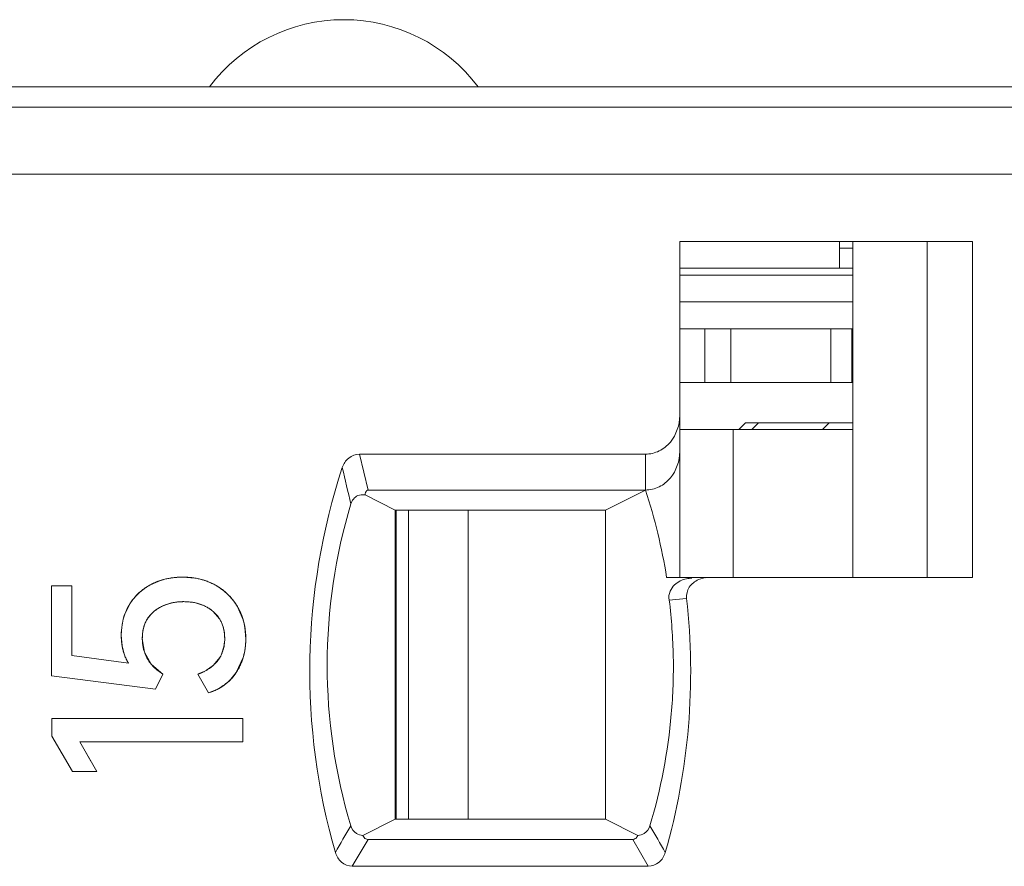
# Model space of a CAD drawing. Header units: millimetres. Extents: x 0 to 427, y 0 to 299.
# Tile 42 of 54: x 183 to 190, y 245 to 251. Entities that reach past the tile are written whole.
import ezdxf

# ---------------------------------------------------------------- set-up
doc = ezdxf.new("R2010")
doc.units = ezdxf.units.MM
doc.header["$LTSCALE"] = 23.1
doc.header["$MEASUREMENT"] = 0
doc.layers.get('0').update_dxf_attribs({"lineweight": 18})
for name, color, linetype in [('1_12', 7, 'Continuous'), ('1_27', 7, 'Continuous'), ('1_50', 7, 'Continuous'), ('1_6', 7, 'Continuous')]:
    doc.layers.add(name, color=color, linetype=linetype)

msp = doc.modelspace()

# ---------------------------------------------------------------- linework, layer by layer
at = {"color": 7, "linetype": 'Continuous', "lineweight": 0}
msp.add_line((110.7648, 250.7554), (209.7648, 250.7554), dxfattribs=at)
at = {"color": 0, "linetype": 'Continuous', "lineweight": 0}
for p, q in [((183.7789, 247.1008), (183.8657, 247.1071)), ((183.8657, 247.1071), (183.956, 247.1001)), ((182.8897, 247.043), (183.0411, 247.043)), ((182.8897, 246.3717), (182.8897, 247.043)), ((183.0411, 247.043), (183.0411, 246.523)), ((183.6299, 247.0527), (183.7, 247.0823)), ((183.4367, 246.8364), (183.467, 246.8995)), ((183.7903, 246.9166), (183.7342, 246.9002)), ((184.0131, 246.8997), (183.9597, 246.916)), ((184.2761, 246.882), (184.3151, 246.7906)), ((184.1393, 246.7967), (184.0927, 246.851)), ((184.3151, 246.7906), (184.325, 246.7514)), ((184.3284, 246.7329), (184.3352, 246.6492)), ((183.414, 246.5959), (183.4078, 246.6744)), ((183.5699, 246.7095), (183.5649, 246.6492)), ((183.4324, 246.5266), (183.414, 246.5959)), ((183.5649, 246.6492), (183.5809, 246.5479)), ((184.1551, 246.5337), (184.1722, 246.5879)), ((184.1722, 246.5879), (184.1775, 246.6293)), ((183.4621, 246.4668), (183.0411, 246.523)), ((183.4621, 246.4668), (183.4324, 246.5266)), ((183.5809, 246.5479), (183.6312, 246.4591)), ((184.0914, 246.449), (184.1431, 246.5103)), ((184.316, 246.5094), (184.2644, 246.3979)), ((183.6312, 246.4591), (183.7182, 246.3853)), ((184.0425, 246.4146), (184.0854, 246.444)), ((182.8897, 246.3717), (183.662, 246.2747)), ((183.662, 246.2747), (183.7182, 246.3853)), ((183.9782, 246.3853), (184.0578, 246.2456)), ((183.9871, 246.3886), (184.0355, 246.4107)), ((184.2644, 246.3979), (184.2228, 246.3472)), ((184.1259, 246.2745), (184.0578, 246.2456)), ((182.8917, 246.0551), (184.3139, 246.0551)), ((182.8917, 245.9232), (182.8917, 246.0551)), ((184.3139, 246.0551), (184.3139, 245.8805)), ((182.8917, 245.9232), (183.045, 245.6599)), ((184.3139, 245.8805), (183.0993, 245.8805)), ((183.2252, 245.6599), (183.0993, 245.8805)), ((183.0993, 245.8805), (183.1809, 245.7375)), ((183.2252, 245.6599), (183.045, 245.6599))]:
    msp.add_line(p, q, dxfattribs=at)
at = {"color": 7, "linetype": 'Continuous', "lineweight": 0}
msp.add_arc((185.0648, 250.0054), 1.25, 36.8699, 143.1301, dxfattribs=at)
at = {"color": 0, "linetype": 'Continuous', "lineweight": 0}
for centre, radius, start, end in [((183.8571, 246.5844), 0.5223, 98.60781, 100.57538), ((183.8752, 246.5985), 0.508, 78.74891, 80.84612), ((183.8792, 246.6186), 0.4876, 76.18598, 78.75146), ((183.8301, 246.6744), 0.428, 120.39919, 127.35389), ((183.8281, 246.6777), 0.4242, 117.85902, 120.39632), ((183.8465, 246.6314), 0.4741, 105.27252, 108.00352), ((183.8838, 246.6369), 0.4687, 70.92003, 76.19282), ((183.8926, 246.6613), 0.4428, 60.57007, 70.96783), ((183.8963, 246.669), 0.4342, 55.29931, 60.49042), ((183.8903, 246.6603), 0.4448, 50.86174, 55.3056), ((183.8109, 246.6933), 0.4011, 138.947, 143.65149), ((183.8171, 246.6879), 0.4092, 137.62595, 138.95872), ((183.8249, 246.6805), 0.4201, 129.03818, 137.59718), ((183.8295, 246.6751), 0.4271, 127.35295, 129.06111), ((183.8877, 246.657), 0.449, 49.06973, 50.86687), ((183.887, 246.6562), 0.4501, 41.1551, 49.07137), ((183.8904, 246.6593), 0.4455, 39.18212, 41.14902), ((183.7986, 246.7022), 0.3859, 143.64486, 149.24622), ((183.865, 246.5549), 0.3694, 100.22483, 101.65703), ((183.9019, 246.6264), 0.295, 63.69057, 67.86074), ((183.8951, 246.663), 0.4395, 35.02222, 39.18795), ((183.9054, 246.6702), 0.4269, 29.74996, 35.03012), ((183.8553, 246.6795), 0.447, 160.98852, 169.08207), ((183.8352, 246.6861), 0.4259, 159.32999, 160.93805), ((183.8818, 246.6745), 0.474, 170.70169, 180.00352), ((183.8723, 246.6759), 0.4644, 169.03769, 170.68363), ((183.9344, 246.6675), 0.2423, 29.86165, 32.23736), ((183.8582, 246.655), 0.4766, 9.40323, 11.67035), ((183.8314, 246.646), 0.5037, 349.8194, 354.34287), ((183.8053, 246.6486), 0.5298, 354.33417, 358.15963), ((183.7914, 246.6492), 0.5438, 358.14974, 0.00682), ((183.9341, 246.6325), 0.2421, 329.67703, 335.91842), ((183.8734, 246.6378), 0.4608, 343.82503, 348.22646), ((183.8526, 246.6423), 0.4821, 348.20527, 349.79856), ((183.9062, 246.6641), 0.2839, 309.1517, 310.72527), ((183.8392, 246.7792), 0.4177, 289.44323, 290.75245), ((183.8641, 246.7257), 0.3586, 298.5455, 299.82429), ((183.9329, 246.6326), 0.4069, 298.32654, 303.49512), ((183.9332, 246.6323), 0.4064, 303.48576, 309.79463), ((183.9401, 246.624), 0.3956, 309.78777, 315.59721)]:
    msp.add_arc(centre, radius, start, end, dxfattribs=at)
for points, knots in [([(183.8657, 247.1071), (183.8547, 247.1071), (183.833, 247.1066), (183.8013, 247.104), (183.7756, 247.1005), (183.7555, 247.0968), (183.7407, 247.0936), (183.7261, 247.09), (183.7117, 247.086), (183.6975, 247.0815), (183.6858, 247.0774), (183.6766, 247.074), (183.6698, 247.0713), (183.663, 247.0684), (183.6574, 247.066), (183.6529, 247.064), (183.6496, 247.0625), (183.6463, 247.0609), (183.643, 247.0593), (183.6402, 247.058), (183.638, 247.0569), (183.6364, 247.0561), (183.635, 247.0554), (183.634, 247.0548), (183.6331, 247.0544), (183.6323, 247.054), (183.6316, 247.0537), (183.6311, 247.0534), (183.6308, 247.0532), (183.6305, 247.0531), (183.6303, 247.0529), (183.6301, 247.0529), (183.63, 247.0528), (183.6299, 247.0528), (183.6299, 247.0527), (183.6299, 247.0527), (183.6299, 247.0527)], [0, 0, 0, 0, 0.125, 0.25, 0.375, 0.4375, 0.500001, 0.562501, 0.625001, 0.687501, 0.750001, 0.781251, 0.812501, 0.843751, 0.875001, 0.890626, 0.906251, 0.921876, 0.937501, 0.953126, 0.960938, 0.968751, 0.976564, 0.98047, 0.984376, 0.988282, 0.992189, 0.994142, 0.996095, 0.997071, 0.998048, 0.999024, 0.999513, 0.999757, 0.999982, 1, 1, 1, 1]), ([(184.1102, 247.0469), (184.1013, 247.0519), (184.0832, 247.0613), (184.055, 247.0736), (184.0308, 247.0822), (184.0109, 247.0882), (183.9957, 247.0922), (183.9803, 247.0957), (183.9647, 247.0987), (183.9488, 247.1013), (183.9353, 247.1031), (183.9245, 247.1043), (183.9162, 247.105), (183.908, 247.1057), (183.901, 247.1061), (183.8954, 247.1064), (183.8912, 247.1066), (183.887, 247.1068), (183.8828, 247.1069), (183.8792, 247.107), (183.8764, 247.107), (183.8743, 247.1071), (183.8725, 247.1071), (183.8711, 247.1071), (183.87, 247.1071), (183.8689, 247.1071), (183.868, 247.1071), (183.8673, 247.1071), (183.8669, 247.1071), (183.8665, 247.1071), (183.8662, 247.1071), (183.866, 247.1071), (183.8658, 247.1071), (183.8658, 247.1071), (183.8657, 247.1071), (183.8657, 247.1071)], [0, 0, 0, 0, 0.125, 0.25, 0.375, 0.4375, 0.500001, 0.562501, 0.625001, 0.687501, 0.750001, 0.781251, 0.812501, 0.843751, 0.875001, 0.890626, 0.906251, 0.921876, 0.937501, 0.953126, 0.960939, 0.968751, 0.976564, 0.98047, 0.984376, 0.988282, 0.992189, 0.994142, 0.996095, 0.997071, 0.998048, 0.999024, 0.999513, 0.999757, 1, 1, 1, 1]), ([(183.6299, 247.0527), (183.6212, 247.0482), (183.6044, 247.0387), (183.5805, 247.023), (183.5618, 247.0088), (183.5476, 246.9967), (183.5372, 246.9873), (183.5272, 246.9776), (183.5175, 246.9675), (183.5082, 246.957), (183.5008, 246.948), (183.495, 246.9407), (183.4907, 246.9351), (183.4865, 246.9294), (183.4831, 246.9245), (183.4804, 246.9206), (183.4785, 246.9177), (183.4765, 246.9147), (183.4745, 246.9117), (183.4729, 246.9092), (183.4717, 246.9072), (183.4707, 246.9057), (183.4699, 246.9044), (183.4693, 246.9034), (183.4688, 246.9026), (183.4684, 246.9018), (183.468, 246.9012), (183.4677, 246.9007), (183.4675, 246.9004), (183.4673, 246.9001), (183.4672, 246.8999), (183.4671, 246.8998), (183.4671, 246.8996), (183.467, 246.8996), (183.467, 246.8995), (183.467, 246.8995)], [0, 0, 0, 0, 0.125, 0.25, 0.375, 0.4375, 0.500001, 0.562501, 0.625001, 0.687501, 0.750001, 0.781251, 0.812501, 0.843751, 0.875001, 0.890626, 0.906251, 0.921876, 0.937501, 0.953126, 0.960938, 0.968751, 0.976564, 0.98047, 0.984376, 0.988282, 0.992189, 0.994142, 0.996095, 0.997071, 0.998048, 0.999024, 0.999513, 0.999757, 1, 1, 1, 1]), ([(184.2761, 246.882), (184.2711, 246.8908), (184.2608, 246.9077), (184.2437, 246.9318), (184.2283, 246.9508), (184.2152, 246.9652), (184.205, 246.9757), (184.1945, 246.9858), (184.1836, 246.9956), (184.1723, 247.005), (184.1626, 247.0126), (184.1546, 247.0185), (184.1485, 247.0228), (184.1424, 247.0271), (184.1372, 247.0305), (184.133, 247.0332), (184.1298, 247.0353), (184.1266, 247.0373), (184.1233, 247.0392), (184.1206, 247.0409), (184.1184, 247.0422), (184.1168, 247.0431), (184.1154, 247.0439), (184.1143, 247.0446), (184.1135, 247.045), (184.1127, 247.0455), (184.112, 247.0459), (184.1114, 247.0462), (184.1111, 247.0464), (184.1108, 247.0466), (184.1106, 247.0467), (184.1104, 247.0468), (184.1103, 247.0469), (184.1102, 247.0469), (184.1102, 247.0469), (184.1102, 247.0469)], [0, 0, 0, 0, 0.125, 0.25, 0.375, 0.4375, 0.500001, 0.562501, 0.625001, 0.687501, 0.750001, 0.781251, 0.812501, 0.843751, 0.875001, 0.890626, 0.906251, 0.921876, 0.937501, 0.953126, 0.960938, 0.968751, 0.976564, 0.98047, 0.984376, 0.988282, 0.992189, 0.994142, 0.996095, 0.997071, 0.998048, 0.999024, 0.999513, 0.999757, 1, 1, 1, 1]), ([(183.7342, 246.9002), (183.7054, 246.889), (183.6579, 246.8624), (183.6206, 246.8223), (183.6076, 246.8034)], [0, 0, 0, 0, 0.574716, 1, 1, 1, 1]), ([(183.6542, 246.8539), (183.6616, 246.8598), (183.6769, 246.8709), (183.7011, 246.8853), (183.7224, 246.8954), (183.74, 246.9024), (183.7536, 246.9071), (183.7674, 246.9113), (183.7816, 246.9149), (183.7961, 246.9179), (183.8085, 246.92), (183.8185, 246.9214), (183.8261, 246.9223), (183.8338, 246.923), (183.8403, 246.9235), (183.8455, 246.9239), (183.8495, 246.9241), (183.8534, 246.9243), (183.8574, 246.9245), (183.8607, 246.9246), (183.8634, 246.9246), (183.8654, 246.9247), (183.8671, 246.9247), (183.8684, 246.9247), (183.8694, 246.9247), (183.8704, 246.9247), (183.8713, 246.9247), (183.872, 246.9247), (183.8724, 246.9247), (183.8727, 246.9247), (183.873, 246.9247), (183.8732, 246.9247), (183.8733, 246.9247), (183.8734, 246.9247), (183.8735, 246.9247), (183.8735, 246.9247)], [0, 0, 0, 0, 0.125, 0.25, 0.375, 0.4375, 0.500001, 0.562501, 0.625001, 0.687501, 0.750001, 0.781251, 0.812501, 0.843751, 0.875001, 0.890626, 0.906251, 0.921876, 0.937501, 0.953126, 0.960938, 0.968751, 0.976564, 0.98047, 0.984376, 0.988282, 0.992189, 0.994142, 0.996095, 0.997071, 0.998048, 0.999024, 0.999513, 0.999757, 1, 1, 1, 1]), ([(183.9597, 246.916), (183.9523, 246.9176), (183.9238, 246.9228), (183.874, 246.9261), (183.8277, 246.9231), (183.8033, 246.9191), (183.7994, 246.9184)], [0, 0, 0, 0, 0.140967, 0.538333, 0.926924, 1, 1, 1, 1]), ([(183.8735, 246.9247), (183.8846, 246.9247), (183.9064, 246.924), (183.9376, 246.9205), (183.9623, 246.9157), (183.9814, 246.9107), (183.9953, 246.9064), (184.0088, 246.9015), (184.0219, 246.896), (184.0347, 246.89), (184.045, 246.8845), (184.053, 246.8798), (184.059, 246.8761), (184.0648, 246.8723), (184.0696, 246.869), (184.0734, 246.8663), (184.0763, 246.8642), (184.0791, 246.8621), (184.0818, 246.86), (184.0841, 246.8581), (184.0859, 246.8567), (184.0873, 246.8556), (184.0884, 246.8546), (184.0893, 246.8539), (184.09, 246.8533), (184.0907, 246.8528), (184.0912, 246.8523), (184.0917, 246.8519), (184.092, 246.8517), (184.0922, 246.8515), (184.0924, 246.8513), (184.0925, 246.8512), (184.0926, 246.8511), (184.0926, 246.8511), (184.0927, 246.851), (184.0927, 246.851)], [0, 0, 0, 0, 0.125, 0.25, 0.375, 0.4375, 0.500001, 0.562501, 0.625001, 0.687501, 0.750001, 0.781251, 0.812501, 0.843751, 0.875001, 0.890626, 0.906251, 0.921876, 0.937501, 0.953126, 0.960938, 0.968751, 0.976563, 0.98047, 0.984376, 0.988282, 0.992188, 0.994142, 0.996095, 0.997071, 0.998048, 0.999024, 0.999513, 0.999757, 1, 1, 1, 1]), ([(184.3352, 246.6492), (184.3352, 246.6599), (184.3346, 246.681), (184.3318, 246.7119), (184.328, 246.737), (184.324, 246.7568), (184.3205, 246.7714), (184.3166, 246.7859), (184.3122, 246.8002), (184.3073, 246.8143), (184.3029, 246.8259), (184.2991, 246.8351), (184.2962, 246.8419), (184.2931, 246.8487), (184.2905, 246.8543), (184.2883, 246.8588), (184.2867, 246.8622), (184.285, 246.8655), (184.2832, 246.8688), (184.2818, 246.8716), (184.2806, 246.8738), (184.2797, 246.8755), (184.279, 246.8768), (184.2784, 246.8779), (184.2779, 246.8788), (184.2775, 246.8796), (184.2771, 246.8803), (184.2768, 246.8808), (184.2766, 246.8811), (184.2764, 246.8814), (184.2763, 246.8816), (184.2762, 246.8818), (184.2762, 246.8819), (184.2761, 246.882), (184.2761, 246.882), (184.2761, 246.882), (184.2761, 246.882)], [0, 0, 0, 0, 0.125, 0.25, 0.375, 0.4375, 0.500001, 0.562501, 0.625001, 0.687501, 0.750001, 0.781251, 0.812501, 0.843751, 0.875001, 0.890626, 0.906251, 0.921876, 0.937501, 0.953126, 0.960938, 0.968751, 0.976564, 0.98047, 0.984376, 0.988282, 0.992189, 0.994142, 0.996095, 0.997071, 0.998048, 0.999024, 0.999513, 0.999757, 0.999996, 1, 1, 1, 1]), ([(183.5649, 246.6492), (183.5649, 246.6604), (183.5658, 246.682), (183.57, 246.7125), (183.5758, 246.7363), (183.5819, 246.7544), (183.5871, 246.7674), (183.593, 246.78), (183.5997, 246.792), (183.607, 246.8036), (183.6137, 246.8128), (183.6194, 246.82), (183.6238, 246.8252), (183.6284, 246.8303), (183.6324, 246.8344), (183.6357, 246.8377), (183.6382, 246.8401), (183.6408, 246.8425), (183.6434, 246.8448), (183.6456, 246.8468), (183.6473, 246.8483), (183.6487, 246.8494), (183.6498, 246.8504), (183.6507, 246.8511), (183.6514, 246.8517), (183.6521, 246.8523), (183.6527, 246.8527), (183.6531, 246.8531), (183.6534, 246.8533), (183.6537, 246.8535), (183.6538, 246.8537), (183.654, 246.8538), (183.6541, 246.8539), (183.6541, 246.8539), (183.6542, 246.8539), (183.6542, 246.8539)], [0, 0, 0, 0, 0.125, 0.25, 0.375, 0.4375, 0.500001, 0.562501, 0.625001, 0.687501, 0.750001, 0.781251, 0.812501, 0.843751, 0.875001, 0.890626, 0.906251, 0.921876, 0.937501, 0.953126, 0.960939, 0.968751, 0.976564, 0.98047, 0.984376, 0.988282, 0.992189, 0.994142, 0.996095, 0.997071, 0.998048, 0.999025, 0.999513, 0.999757, 1, 1, 1, 1]), ([(183.6076, 246.8034), (183.5997, 246.792), (183.5829, 246.7623), (183.5734, 246.7295), (183.5699, 246.7095)], [0, 0, 0, 0, 0.406797, 1, 1, 1, 1]), ([(184.0927, 246.851), (184.0998, 246.8449), (184.1131, 246.832), (184.1305, 246.811), (184.1427, 246.7921), (184.1512, 246.7761), (184.1568, 246.7637), (184.1618, 246.7509), (184.1662, 246.7377), (184.1699, 246.724), (184.1724, 246.7123), (184.174, 246.7026), (184.1751, 246.6953), (184.176, 246.6879), (184.1767, 246.6816), (184.1771, 246.6766), (184.1773, 246.6728), (184.1776, 246.6689), (184.1778, 246.665), (184.1779, 246.6618), (184.178, 246.6591), (184.178, 246.6572), (184.178, 246.6555), (184.1781, 246.6542), (184.1781, 246.6532), (184.1781, 246.6522), (184.1781, 246.6514), (184.1781, 246.6507), (184.1781, 246.6503), (184.1781, 246.65), (184.1781, 246.6497), (184.1781, 246.6495), (184.1781, 246.6494), (184.1781, 246.6493), (184.1781, 246.6492), (184.1781, 246.6492)], [0, 0, 0, 0, 0.125, 0.25, 0.375, 0.4375, 0.500001, 0.562501, 0.625001, 0.687501, 0.750001, 0.781251, 0.812501, 0.843751, 0.875001, 0.890626, 0.906251, 0.921876, 0.937501, 0.953126, 0.960939, 0.968751, 0.976564, 0.98047, 0.984376, 0.988282, 0.992189, 0.994142, 0.996095, 0.997071, 0.998048, 0.999025, 0.999513, 0.999757, 1, 1, 1, 1]), ([(184.1775, 246.6293), (184.1779, 246.6359), (184.1792, 246.6817), (184.1707, 246.7369), (184.1491, 246.7802), (184.1445, 246.7881)], [0, 0, 0, 0, 0.121088, 0.834134, 1, 1, 1, 1]), ([(183.4078, 246.6744), (183.4078, 246.6642), (183.4084, 246.6443), (183.4109, 246.6154), (183.4144, 246.5924), (183.4181, 246.5745), (183.4213, 246.5614), (183.4249, 246.5485), (183.4289, 246.536), (183.4334, 246.5237), (183.4374, 246.5138), (183.4409, 246.5059), (183.4436, 246.5001), (183.4464, 246.4944), (183.4489, 246.4897), (183.4509, 246.4859), (183.4524, 246.4832), (183.4539, 246.4804), (183.4555, 246.4776), (183.4568, 246.4754), (183.4579, 246.4736), (183.4587, 246.4722), (183.4594, 246.4711), (183.46, 246.4702), (183.4604, 246.4695), (183.4608, 246.4688), (183.4612, 246.4683), (183.4615, 246.4678), (183.4616, 246.4676), (183.4618, 246.4673), (183.4619, 246.4672), (183.462, 246.467), (183.462, 246.4669), (183.4621, 246.4669), (183.4621, 246.4668), (183.4621, 246.4668)], [0, 0, 0, 0, 0.125, 0.25, 0.375, 0.4375, 0.5, 0.5625, 0.625, 0.6875, 0.75, 0.78125, 0.8125, 0.84375, 0.875, 0.890625, 0.90625, 0.921875, 0.9375, 0.953125, 0.960938, 0.96875, 0.976563, 0.980469, 0.984375, 0.988282, 0.992188, 0.994141, 0.996094, 0.997071, 0.998047, 0.999024, 0.999512, 0.999756, 1, 1, 1, 1]), ([(183.7182, 246.3853), (183.7054, 246.3933), (183.6815, 246.4099), (183.6503, 246.4371), (183.6284, 246.4617), (183.6132, 246.4825), (183.603, 246.4987), (183.594, 246.5155), (183.5862, 246.5329), (183.5797, 246.5508), (183.5752, 246.5662), (183.5722, 246.5789), (183.5702, 246.5885), (183.5686, 246.5982), (183.5675, 246.6065), (183.5667, 246.6132), (183.5662, 246.6182), (183.5658, 246.6233), (183.5655, 246.6284), (183.5653, 246.6327), (183.5651, 246.6362), (183.565, 246.6387), (183.565, 246.6409), (183.5649, 246.6427), (183.5649, 246.644), (183.5649, 246.6453), (183.5649, 246.6464), (183.5649, 246.6473), (183.5649, 246.6478), (183.5649, 246.6482), (183.5649, 246.6486), (183.5649, 246.6488), (183.5649, 246.649), (183.5649, 246.6491), (183.5649, 246.6492), (183.5649, 246.6492)], [0, 0, 0, 0, 0.125, 0.25, 0.375, 0.4375, 0.500001, 0.562501, 0.625001, 0.687501, 0.750001, 0.781251, 0.812501, 0.843751, 0.875001, 0.890626, 0.906251, 0.921876, 0.937501, 0.953126, 0.960939, 0.968751, 0.976564, 0.98047, 0.984376, 0.988282, 0.992189, 0.994142, 0.996095, 0.997071, 0.998048, 0.999025, 0.999513, 0.999757, 1, 1, 1, 1]), ([(184.1781, 246.6492), (184.1781, 246.6413), (184.1776, 246.6258), (184.1752, 246.6033), (184.1719, 246.5853), (184.1685, 246.5714), (184.1655, 246.5611), (184.1622, 246.5511), (184.1584, 246.5413), (184.1543, 246.5317), (184.1505, 246.5239), (184.1473, 246.5178), (184.1448, 246.5133), (184.1422, 246.5088), (184.1399, 246.5051), (184.138, 246.5021), (184.1366, 246.4999), (184.1352, 246.4978), (184.1337, 246.4956), (184.1325, 246.4938), (184.1315, 246.4924), (184.1307, 246.4914), (184.1301, 246.4905), (184.1295, 246.4898), (184.1292, 246.4892), (184.1288, 246.4887), (184.1284, 246.4883), (184.1282, 246.4879), (184.128, 246.4877), (184.1279, 246.4875), (184.1278, 246.4874), (184.1277, 246.4873), (184.1276, 246.4872), (184.1276, 246.4872), (184.1276, 246.4871), (184.1276, 246.4871)], [0, 0, 0, 0, 0.125, 0.25, 0.375, 0.4375, 0.500001, 0.562501, 0.625001, 0.687501, 0.750001, 0.781251, 0.812501, 0.843751, 0.875001, 0.890626, 0.906251, 0.921876, 0.937501, 0.953126, 0.960938, 0.968751, 0.976564, 0.98047, 0.984376, 0.988282, 0.992189, 0.994142, 0.996095, 0.997071, 0.998048, 0.999024, 0.999513, 0.999757, 1, 1, 1, 1]), ([(184.2644, 246.3979), (184.2703, 246.4071), (184.2813, 246.4257), (184.2957, 246.4546), (184.3059, 246.4795), (184.3129, 246.4999), (184.3176, 246.5155), (184.3217, 246.5313), (184.3253, 246.5474), (184.3284, 246.5638), (184.3304, 246.5776), (184.3318, 246.5888), (184.3327, 246.5972), (184.3335, 246.6057), (184.334, 246.6129), (184.3343, 246.6186), (184.3346, 246.6229), (184.3348, 246.6273), (184.3349, 246.6316), (184.335, 246.6353), (184.3351, 246.6382), (184.3351, 246.6404), (184.3351, 246.6422), (184.3352, 246.6437), (184.3352, 246.6448), (184.3352, 246.6459), (184.3352, 246.6468), (184.3352, 246.6476), (184.3352, 246.648), (184.3352, 246.6484), (184.3352, 246.6487), (184.3352, 246.6489), (184.3352, 246.6491), (184.3352, 246.6492), (184.3352, 246.6492), (184.3352, 246.6492)], [0, 0, 0, 0, 0.125, 0.25, 0.375, 0.4375, 0.500001, 0.562501, 0.625001, 0.687501, 0.750001, 0.781251, 0.812501, 0.843751, 0.875001, 0.890626, 0.906251, 0.921876, 0.937501, 0.953126, 0.960939, 0.968751, 0.976564, 0.98047, 0.984376, 0.988282, 0.992189, 0.994142, 0.996095, 0.997071, 0.998048, 0.999024, 0.999513, 0.999757, 1, 1, 1, 1]), ([(184.1276, 246.4871), (184.1234, 246.4816), (184.1145, 246.4707), (184.0996, 246.4555), (184.0859, 246.4437), (184.0742, 246.4347), (184.0651, 246.4282), (184.0556, 246.422), (184.0457, 246.416), (184.0354, 246.4102), (184.0265, 246.4057), (184.0192, 246.4021), (184.0136, 246.3995), (184.008, 246.397), (184.0032, 246.395), (183.9993, 246.3934), (183.9963, 246.3922), (183.9934, 246.391), (183.9904, 246.3898), (183.9879, 246.3889), (183.9858, 246.3881), (183.9843, 246.3875), (183.9831, 246.3871), (183.982, 246.3867), (183.9813, 246.3864), (183.9805, 246.3862), (183.9799, 246.3859), (183.9793, 246.3857), (183.979, 246.3856), (183.9788, 246.3855), (183.9786, 246.3855), (183.9784, 246.3854), (183.9783, 246.3854), (183.9782, 246.3854), (183.9782, 246.3853), (183.9782, 246.3853), (183.9782, 246.3853)], [0, 0, 0, 0, 0.125, 0.25, 0.375, 0.4375, 0.5, 0.5625, 0.625, 0.6875, 0.75, 0.78125, 0.8125, 0.84375, 0.875, 0.890625, 0.90625, 0.921875, 0.9375, 0.953125, 0.960938, 0.96875, 0.976563, 0.980469, 0.984375, 0.988281, 0.992188, 0.994141, 0.996094, 0.99707, 0.998047, 0.999024, 0.999512, 0.999756, 0.999995, 1, 1, 1, 1]), ([(184.0578, 246.2456), (184.0691, 246.2492), (184.091, 246.257), (184.1219, 246.2708), (184.146, 246.284), (184.1642, 246.2957), (184.1774, 246.3049), (184.1901, 246.3147), (184.2022, 246.325), (184.2139, 246.3359), (184.2231, 246.3453), (184.2303, 246.3531), (184.2356, 246.3591), (184.2407, 246.3653), (184.2449, 246.3705), (184.2481, 246.3747), (184.2505, 246.378), (184.2529, 246.3812), (184.2553, 246.3845), (184.2572, 246.3872), (184.2588, 246.3895), (184.2599, 246.3911), (184.2608, 246.3925), (184.2616, 246.3937), (184.2622, 246.3945), (184.2627, 246.3954), (184.2632, 246.3961), (184.2636, 246.3967), (184.2638, 246.397), (184.264, 246.3973), (184.2641, 246.3975), (184.2642, 246.3977), (184.2643, 246.3978), (184.2643, 246.3979), (184.2644, 246.3979), (184.2644, 246.3979)], [0, 0, 0, 0, 0.125, 0.25, 0.375, 0.4375, 0.500001, 0.562501, 0.625001, 0.687501, 0.750001, 0.781251, 0.812501, 0.843751, 0.875001, 0.890626, 0.906251, 0.921876, 0.937501, 0.953126, 0.960939, 0.968751, 0.976564, 0.98047, 0.984376, 0.988282, 0.992189, 0.994142, 0.996095, 0.997071, 0.998048, 0.999025, 0.999513, 0.999757, 1, 1, 1, 1])]:
    msp.add_open_spline(points, degree=3, knots=knots, dxfattribs=at)
msp.add_open_spline([(183.467, 246.8995), (183.4275, 246.8335), (183.4078, 246.7585), (183.4078, 246.6744)], degree=3, dxfattribs=at)
at = {"layer": '1_12', "color": 7, "linetype": 'Continuous', "lineweight": 0}
for p, q in [((188.8545, 248.2054), (187.5654, 248.2054)), ((187.9643, 247.1054), (187.9643, 248.2054)), ((185.5456, 245.3054), (185.5456, 247.6054)), ((185.9915, 247.6054), (185.9915, 245.3054))]:
    msp.add_line(p, q, dxfattribs=at)
at = {"layer": '1_27', "color": 7, "linetype": 'Continuous', "lineweight": 0}
for p, q in [((188.7547, 249.4054), (188.7547, 249.6054)), ((188.8545, 249.5554), (188.7547, 249.5554)), ((188.8545, 249.4054), (187.5654, 249.4054))]:
    msp.add_line(p, q, dxfattribs=at)
at = {"layer": '1_50', "color": 7, "linetype": 'Continuous', "lineweight": 0}
for p, q in [((187.5654, 248.9554), (188.8545, 248.9554)), ((187.7532, 248.5554), (187.7532, 248.9554)), ((187.9458, 248.9554), (187.9458, 248.5554)), ((188.6904, 248.5554), (188.6904, 248.9554)), ((188.8473, 248.9554), (188.8473, 248.5554)), ((187.5654, 248.5554), (188.8545, 248.5554)), ((185.4548, 247.6054), (185.4548, 245.3054))]:
    msp.add_line(p, q, dxfattribs=at)
at = {"layer": '1_6', "color": 7, "linetype": 'Continuous', "lineweight": 0}
for p, q in [((137.045, 250.6054), (206.6631, 250.6054)), ((205.0723, 250.1054), (137.3867, 250.1054)), ((187.5654, 249.6054), (189.7442, 249.6054)), ((187.5654, 247.1054), (187.5654, 249.6054)), ((188.8545, 249.6054), (188.8545, 247.1054)), ((189.4074, 249.6054), (189.4074, 247.1054)), ((189.7442, 249.6054), (189.7442, 247.1054)), ((187.5654, 249.3554), (188.8545, 249.3554)), ((188.8545, 249.1554), (187.5654, 249.1554)), ((188.0048, 248.2054), (188.0548, 248.2554)), ((188.8545, 248.2554), (188.0548, 248.2554)), ((188.1526, 248.2554), (188.1036, 248.2054)), ((188.6295, 248.2054), (188.6785, 248.2554)), ((185.1814, 248.0221), (187.3101, 248.0221)), ((185.2464, 247.7554), (185.1814, 248.0221)), ((187.3101, 247.7554), (187.3101, 248.0221)), ((185.2464, 247.7554), (187.3101, 247.7554)), ((187.3101, 247.7554), (187.0129, 247.6054)), ((185.4476, 247.6054), (185.2229, 247.7187)), ((185.4475, 247.6054), (187.0129, 247.6054)), ((185.4475, 245.3054), (185.4475, 247.6054)), ((187.0129, 245.3054), (187.0129, 247.6054)), ((187.4679, 247.1054), (187.7638, 247.1054)), ((187.7055, 247.0887), (187.7581, 247.1035)), ((187.7583, 247.1019), (187.7761, 247.1038)), ((189.7442, 247.1054), (187.7686, 247.1054)), ((187.6144, 246.9474), (187.4859, 246.9355)), ((185.2073, 245.185), (185.4475, 245.3054)), ((187.0129, 245.3054), (185.4475, 245.3054)), ((187.0129, 245.3054), (187.253, 245.185)), ((185.1273, 244.9554), (185.245, 245.1554)), ((187.2153, 245.1554), (185.245, 245.1554)), ((187.2153, 245.1554), (187.3317, 244.9554)), ((187.3317, 244.9554), (185.1273, 244.9554))]:
    msp.add_line(p, q, dxfattribs=at)
for centre, radius, start, end in [((282.657, 270.9826), 100.2907, 193.293208, 193.451758), ((183.3922, 246.4601), 4.1264, 8.99667, 18.29428), ((187.6548, 246.903), 0.1957, 89.93163, 101.28513), ((196.0858, 238.8504), 12.7036, 149.71303, 150.74831), ((178.4613, 240.0743), 10.2843, 28.98031, 30.26251)]:
    msp.add_arc(centre, radius, start, end, dxfattribs=at)
for points, knots in [([(187.5654, 248.309), (187.5654, 248.2394), (187.5284, 248.1293), (187.4167, 248.0395), (187.3453, 248.0219), (187.3101, 248.022)], [0, 0, 0, 0, 0.496876, 0.748597, 1, 1, 1, 1]), ([(185.1814, 248.022), (185.1531, 248.0222), (185.0947, 248.0006), (185.0623, 247.9495), (185.0535, 247.9223)], [0, 0, 0, 0, 0.498571, 1, 1, 1, 1]), ([(187.3101, 247.7554), (187.3453, 247.7553), (187.4168, 247.7729), (187.5285, 247.8626), (187.5654, 247.9727), (187.5654, 248.0423)], [0, 0, 0, 0, 0.251497, 0.503184, 1, 1, 1, 1]), ([(185.0535, 247.9223), (184.9031, 247.4635), (184.7387, 246.4953), (184.8682, 245.5219), (185.0021, 245.0579)], [0, 0, 0, 0, 0.5, 1, 1, 1, 1]), ([(185.2464, 247.7554), (185.2378, 247.7543), (185.2256, 247.7398), (185.2242, 247.7251), (185.2229, 247.7187)], [0, 0, 0, 0, 0.572011, 1, 1, 1, 1]), ([(185.1177, 247.6523), (185.1254, 247.6777), (185.1565, 247.7201), (185.2049, 247.722), (185.223, 247.7188)], [0, 0, 0, 0, 0.591555, 1, 1, 1, 1]), ([(185.116, 245.2572), (185.0004, 245.6437), (184.8811, 246.4549), (185.0016, 247.2659), (185.1177, 247.6523)], [0, 0, 0, 0, 0.499974, 1, 1, 1, 1]), ([(187.4859, 246.9355), (187.4827, 246.9578), (187.4884, 247.0019), (187.5335, 247.064), (187.5839, 247.0885), (187.6165, 247.095)], [0, 0, 0, 0, 0.30085, 0.557051, 1, 1, 1, 1]), ([(187.6169, 246.9475), (187.6153, 246.9768), (187.6268, 247.0398), (187.6786, 247.0766), (187.7055, 247.0887)], [0, 0, 0, 0, 0.498785, 1, 1, 1, 1]), ([(187.488, 246.9358), (187.5041, 246.7954), (187.5255, 246.513), (187.5051, 245.9476), (187.4245, 245.5279), (187.3442, 245.2572)], [0, 0, 0, 0, 0.250131, 0.50023, 1, 1, 1, 1]), ([(187.458, 245.0571), (187.5454, 245.3626), (187.6624, 245.9919), (187.6515, 246.6317), (187.6169, 246.9475)], [0, 0, 0, 0, 0.500023, 1, 1, 1, 1]), ([(185.2073, 245.185), (185.1903, 245.1861), (185.1488, 245.197), (185.1228, 245.2344), (185.116, 245.2572)], [0, 0, 0, 0, 0.417744, 1, 1, 1, 1]), ([(187.3442, 245.2572), (187.3372, 245.2345), (187.3115, 245.197), (187.27, 245.186), (187.2531, 245.185)], [0, 0, 0, 0, 0.583939, 1, 1, 1, 1]), ([(185.245, 245.1554), (185.2345, 245.1553), (185.2172, 245.164), (185.2096, 245.1792), (185.2073, 245.185)], [0, 0, 0, 0, 0.625346, 1, 1, 1, 1]), ([(187.2153, 245.1554), (187.2221, 245.1554), (187.2393, 245.1603), (187.2491, 245.1757), (187.253, 245.185)], [0, 0, 0, 0, 0.401074, 1, 1, 1, 1]), ([(185.0021, 245.0579), (185.0101, 245.0306), (185.0414, 244.9789), (185.099, 244.9561), (185.1274, 244.9554)], [0, 0, 0, 0, 0.500965, 1, 1, 1, 1]), ([(187.3317, 244.9554), (187.3601, 244.956), (187.4182, 244.978), (187.4497, 245.0299), (187.458, 245.0571)], [0, 0, 0, 0, 0.499191, 1, 1, 1, 1])]:
    msp.add_open_spline(points, degree=3, knots=knots, dxfattribs=at)

doc.saveas('drawing.dxf')
